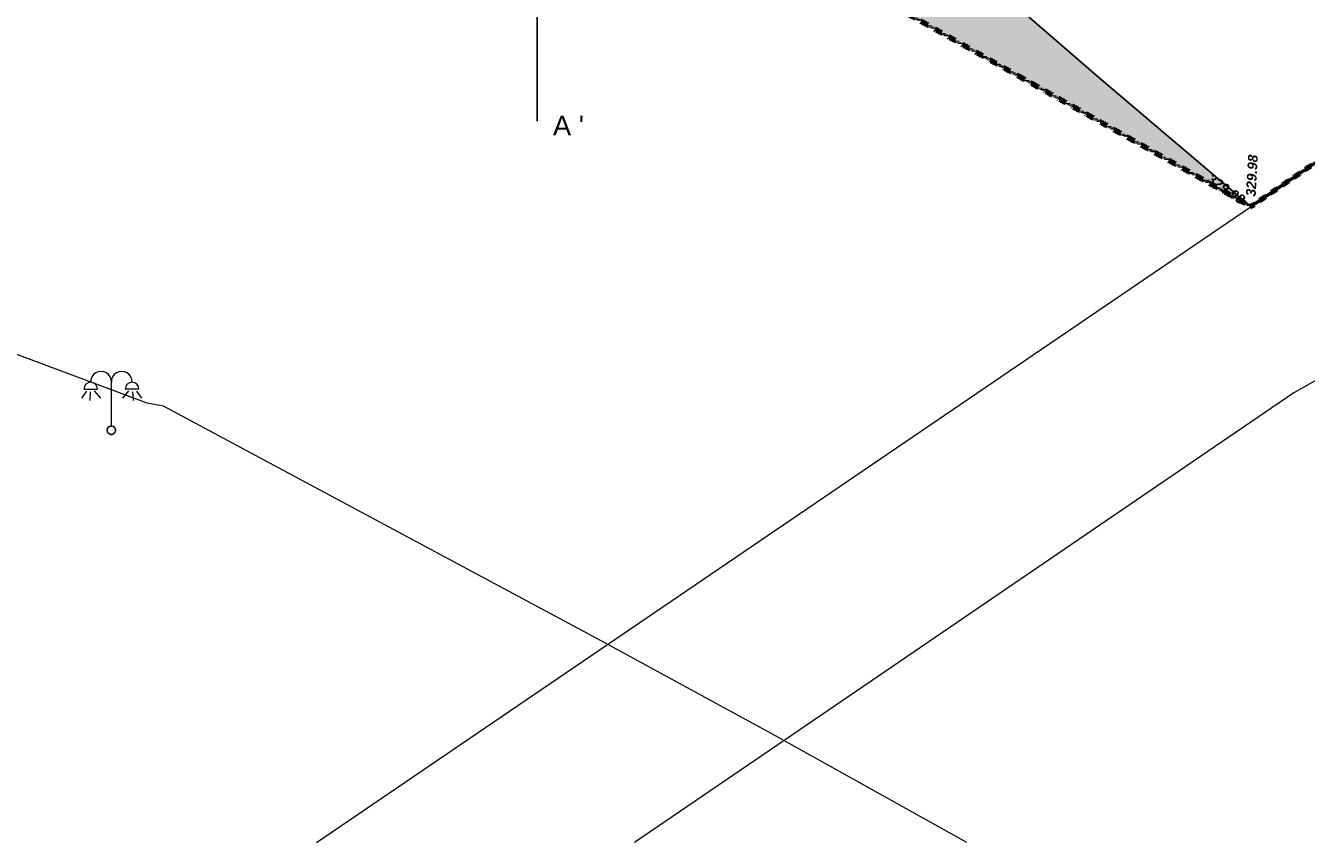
# Model space of a CAD drawing. Header units: centimetres. Extents: x -11246 to 29725, y -11714 to 13666.
# Tile 74 of 79: x 8645 to 9298, y 7083 to 7500. Entities that reach past the tile are written whole.
import ezdxf
from ezdxf.enums import TextEntityAlignment as Align

# ---------------------------------------------------------------- set-up
doc = ezdxf.new("R2010")
doc.units = ezdxf.units.CM
doc.linetypes.add('Centre 2', pattern=[0.03175, 0.00635, -0.004763, 0.015875, -0.004763])
doc.linetypes.add('IMPORT-BORDCHAUSSEE', pattern=[0])
for name, color, linetype, lineweight in [('0- Cloture', 7, 'Continuous', 5), ('0- Emprise', 7, 'Continuous', 5), ('Caches des symboles', 7, 'Continuous', 5), ('Surface Projet - Textes - Altitudes', 175, 'Continuous', 0)]:
    doc.layers.add(name, color=color, linetype=linetype, lineweight=lineweight)
doc.layers.add('0- Coupes', color=7, linetype='Continuous')
doc.layers.add('0- nouvelle giration', color=7, linetype='Continuous')
for name, color, linetype, lineweight, true_color in [('CADASTRE', 190, 'IMPORT-BORDCHAUSSEE', 5, 0x7f00ff), ('RESEAU_ECLAIRAGE_PUBLIC_SYMBOLE', 200, 'Continuous', 5, 0xbf00ff), ('VERDI_CLOTURE LIMITE DE PROPRIETE', 1, 'Continuous', 5, 0xff0000)]:
    doc.layers.add(name, color=color, linetype=linetype, lineweight=lineweight, true_color=true_color)
doc.styles.add('Altitude Surfaces projet', font='arialbi.ttf', dxfattribs={"height": 0.5})
doc.styles.add('CoteTitreD', font='arial.ttf', dxfattribs={"height": 0.0017})

# ---------------------------------------------------------------- blocks, each defined once
blk = doc.blocks.new('APS_VERDI_PLAN MASSE_V2_REVIT_dwg_zs_cache-14888794-RDC Bâtiment 500')
at = {"layer": 'Caches des symboles', "flags": 128}
blk.add_lwpolyline([(-108.689, -68.923), (-108.767, -68.955), (-108.827, -69.015), (-108.86, -69.093), (-108.86, -69.178), (-108.827, -69.256), (-108.767, -69.316), (-108.689, -69.348), (-108.605, -69.348), (-108.527, -69.316), (-108.467, -69.256), (-108.435, -69.178), (-108.435, -69.093), (-108.467, -69.015), (-108.527, -68.955), (-108.605, -68.923)], close=True, dxfattribs=at)
blk = doc.blocks.new('APS_VERDI_PLAN MASSE_V2_REVIT_dwg_STE2-14888795-RDC Bâtiment 500')
at = {"layer": 'RESEAU_ECLAIRAGE_PUBLIC_SYMBOLE'}
for p, q in [((-108.647, -68.962), (-108.647, -66.691)), ((-109.922, -67.151), (-110.18, -67.505)), ((-110.051, -67.038), (-109.358, -67.038)), ((-109.729, -67.183), (-109.753, -67.626)), ((-109.519, -67.119), (-109.209, -67.493)), ((-107.775, -67.119), (-108.085, -67.493)), ((-107.243, -67.038), (-107.936, -67.038)), ((-107.565, -67.183), (-107.541, -67.626)), ((-107.372, -67.151), (-107.114, -67.505))]:
    blk.add_line(p, q, dxfattribs=at)
blk.add_circle((-108.647, -69.135), 0.217, dxfattribs=at)
for centre, radius, start, end in [((-109.705, -67.038), 0.347, 359.99501, 179.955), ((-109.176, -66.664), 0.529, 357.09825, 182.90175), ((-108.118, -66.664), 0.529, 357.09825, 182.90175), ((-107.59, -67.038), 0.347, 0.045, 180.00499)]:
    blk.add_arc(centre, radius, start, end, dxfattribs=at)
blk.add_blockref('APS_VERDI_PLAN MASSE_V2_REVIT_dwg_zs_cache-14888794-RDC Bâtiment 500', (0, 0))
blk = doc.blocks.new('A$Cd462aaf2')
at = {"layer": 'Surface Projet - Textes - Altitudes', "color": 251, "style": 'Altitude Surfaces projet'}
blk.add_text('329.98', height=0.5, rotation=86.8473, dxfattribs=at).set_placement((-50.48, -57.202, -329.963), align=Align.MIDDLE_LEFT)
at = {"layer": 'Surface Projet - Textes - Altitudes', "color": 94, "style": 'Altitude Surfaces projet'}
blk.add_text('329.98', height=0.5, rotation=325.07638, dxfattribs=at).set_placement((-52.604, -56.211, -329.963), align=Align.MIDDLE_LEFT)

msp = doc.modelspace()

# ---------------------------------------------------------------- hatches: boundary and pattern name
at = {"layer": '0- nouvelle giration', "true_color": 0xafd9aa}
h = msp.add_hatch(dxfattribs=at)
h.set_pattern_fill('ANSI37', color=9, scale=0.1)
h.set_pattern_definition([(45, (7774.85803, 7985.276), (-0.224506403, 0.224506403), []), (135, (7774.85803, 7985.276), (-0.224506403, -0.224506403), [])])
edge = h.paths.add_edge_path(flags=17)
edge.add_line((9243.54198, 7704.82506), (9243.40936, 7704.82506))
edge.add_line((9243.40936, 7704.82506), (9243.40936, 7708.5333))
edge.add_line((9243.40936, 7708.5333), (9213.88491, 7706.5696))
edge.add_line((9213.88491, 7706.5696), (9188.19938, 7704.82785))
edge.add_line((9188.19938, 7704.82785), (9189.17129, 7648.75755))
edge.add_line((9189.17129, 7648.75755), (9220.30806, 7648.75755))
edge.add_arc((9166.29993, 7703.98581), 77.24662, 314.36005498, 360.62251027)
h.paths.add_polyline_path([(9193.58079, 7844.61128), (9151.37886, 7844.61128), (9151.37886, 7816.5384), (9193.58079, 7816.5384)], flags=17)
h.paths.add_polyline_path([(9211.56537, 7844.5853), (9298.47012, 7844.61142), (9298.47012, 7708.5384), (9279.95936, 7708.5384), (9279.95936, 7816.5384), (9211.56537, 7816.5384)], flags=17)
edge = h.paths.add_edge_path(flags=16)
edge.add_spline(control_points=[(8483.63265, 7747.9229), (8473.23546, 7766.04001), (8456.33208, 7793.00915), (8501.19299, 7819.33115), (8555.30671, 7815.05292), (8633.99958, 7814.76278), (8681.88639, 7817.79357), (8812.04957, 7813.04972), (8874.00138, 7813.00905), (8932.40475, 7788.6433), (8971.81768, 7764.98597), (8983.22669, 7744.08026), (8942.80299, 7723.64343), (8888.85969, 7706.3563), (8803.02282, 7722.64778), (8701.19564, 7730.407), (8620.77239, 7677.51211), (8598.90441, 7637.43833), (8525.9665, 7683.11303), (8500.19393, 7723.13495), (8483.63265, 7747.9229)], knot_values=[0, 0, 0, 0, 5.205560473, 7.910229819, 14.488220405, 21.740027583, 32.113314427, 40.526554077, 55.688985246, 57.317719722, 57.317719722, 57.317719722, 61.137916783, 67.881664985, 74.416986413, 84.722557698, 90.464298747, 100.393023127, 105.711588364, 114.635439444, 114.635439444, 114.635439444, 114.635439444], degree=3, periodic=0)
edge = h.paths.add_edge_path()
edge.add_line((9095.44936, 7816.5384), (9095.44936, 7844.61128))
edge.add_line((9095.44936, 7844.61128), (8363.63307, 7844.61128))
edge.add_line((8363.63307, 7844.61128), (8347.47536, 7844.61147))
edge.add_line((8347.47536, 7844.61147), (8347.47536, 7964.60904))
edge.add_line((8347.47536, 7964.60904), (9687.30169, 7964.60904))
edge.add_line((9687.30169, 7964.60904), (9687.30169, 7844.61147))
edge.add_line((9687.30169, 7844.61147), (9672.30169, 7844.61147))
edge.add_line((9672.30169, 7844.61147), (9658.58917, 7826.69484))
edge.add_line((9658.58917, 7826.69484), (9644.32377, 7809.23621))
edge.add_line((9644.32377, 7809.23621), (9655.60365, 7775.11519))
edge.add_line((9655.60365, 7775.11519), (9643.34668, 7762.87259))
edge.add_line((9643.34668, 7762.87259), (9643.49249, 7762.72575))
edge.add_line((9643.49249, 7762.72575), (9634.97242, 7754.2754))
edge.add_line((9634.97242, 7754.2754), (9630.38849, 7749.92959))
edge.add_line((9630.38849, 7749.92959), (9513.69088, 7633.36876))
edge.add_line((9513.69088, 7633.36876), (9478.72437, 7644.19953))
edge.add_line((9478.72437, 7644.19953), (9431.82234, 7606.52208))
edge.add_line((9431.82234, 7606.52208), (9458.61503, 7564.30654))
edge.add_line((9458.61503, 7564.30654), (9374.18395, 7510.72116))
edge.add_line((9374.18395, 7510.72116), (9347.39126, 7552.93669))
edge.add_arc((9428.4727, 7540.78475), 81.98701, 171.47633564, 199.44571408)
edge.add_line((9351.16245, 7513.49017), (9367.34464, 7483.02096))
edge.add_line((9367.34464, 7483.02096), (9368.11515, 7480.94579))
edge.add_line((9368.11515, 7480.94579), (9365.54978, 7473.01202))
edge.add_line((9365.54978, 7473.01202), (9377.5866, 7481.20335))
edge.add_line((9377.5866, 7481.20335), (9416.24641, 7509.54068))
edge.add_line((9416.24641, 7509.54068), (9472.80555, 7551.73829))
edge.add_line((9472.80555, 7551.73829), (9652.54838, 7746.4625))
edge.add_line((9652.54838, 7746.4625), (9772.29725, 7980.27599))
edge.add_line((9772.29725, 7980.27599), (9769.85803, 7980.27599))
edge.add_line((9769.85803, 7980.27599), (9769.85803, 7985.58575))
edge.add_line((9769.85803, 7985.58575), (8917.5, 8038.39161))
edge.add_line((8917.5, 8038.39161), (8846.58169, 8034.86069))
edge.add_line((8846.58169, 8034.86069), (8847.14345, 8033.97842))
edge.add_line((8847.14345, 8033.97842), (8826.38878, 8020.1032))
edge.add_line((8826.38878, 8020.1032), (8816.32012, 8030.67753))
edge.add_line((8816.32012, 8030.67753), (8817.76825, 8032.05644))
edge.add_line((8817.76825, 8032.05644), (8826.057, 8023.32514))
edge.add_line((8826.057, 8023.32514), (8826.67645, 8022.70085))
edge.add_line((8826.67645, 8022.70085), (8844.40644, 8034.55396))
edge.add_line((8844.40644, 8034.55396), (8844.28397, 8034.74629))
edge.add_line((8844.28397, 8034.74629), (8555.30881, 8020.35863))
edge.add_line((8555.30881, 8020.35863), (8297.07026, 7972.96972))
edge.add_line((8297.07026, 7972.96972), (8324.77286, 7897.5166))
edge.add_line((8324.77286, 7897.5166), (8337.47536, 7862.66193))
edge.add_line((8337.47536, 7862.66193), (8350.4065, 7827.60489))
edge.add_line((8350.4065, 7827.60489), (8664.08488, 7532.15748))
edge.add_line((8664.08488, 7532.15748), (9049.04773, 7532.24777))
edge.add_line((9049.04773, 7532.24777), (9270.19189, 7408.11878))
edge.add_line((9270.19189, 7408.11878), (9236.40839, 7436.78897))
edge.add_line((9236.40839, 7436.78897), (9193.74813, 7472.9924))
edge.add_line((9193.74813, 7472.9924), (9118.3404, 7538.29746))
edge.add_line((9118.3404, 7538.29746), (9095.69374, 7557.22689))
edge.add_arc((9063.44192, 7510.33914), 56.90906, 55.47779667, 90.22136055)
edge.add_line((9063.22205, 7567.24777), (9039.04773, 7542.24777))
edge.add_line((9039.04773, 7542.24777), (8989.04773, 7542.24777))
edge.add_line((8989.04773, 7542.24777), (8939.04773, 7542.24777))
edge.add_line((8939.04773, 7542.24777), (8889.04773, 7542.24777))
edge.add_line((8889.04773, 7542.24777), (8839.04773, 7542.24777))
edge.add_line((8839.04773, 7542.24777), (8789.04773, 7542.24777))
edge.add_line((8789.04773, 7542.24777), (8697.13197, 7542.24777))
edge.add_arc((8697.13197, 7592.24777), 50, 180, 270, ccw=False)
edge.add_line((8647.13197, 7592.24777), (8647.13197, 7632.62031))
edge.add_arc((8697.13197, 7632.62031), 50, 90, 180, ccw=False)
edge.add_line((8697.13197, 7682.62031), (8744.0519, 7682.62031))
edge.add_line((8744.0519, 7682.62031), (8763.95596, 7697.74739))
edge.add_line((8763.95596, 7697.74739), (8763.97109, 7697.72748))
edge.add_line((8763.97109, 7697.72748), (8775.46957, 7682.59791))
edge.add_line((8775.46957, 7682.59791), (8795.37362, 7697.72499))
edge.add_line((8795.37362, 7697.72499), (8806.86862, 7682.6))
edge.add_line((8806.86862, 7682.6), (8826.77267, 7697.72708))
edge.add_line((8826.77267, 7697.72708), (8838.25519, 7682.61851))
edge.add_line((8838.25519, 7682.61851), (8858.15924, 7697.74559))
edge.add_line((8858.15924, 7697.74559), (8869.66683, 7682.60403))
edge.add_line((8869.66683, 7682.60403), (8889.57088, 7697.73111))
edge.add_line((8889.57088, 7697.73111), (8901.05294, 7682.62314))
edge.add_line((8901.05294, 7682.62314), (8920.95699, 7697.75023))
edge.add_line((8920.95699, 7697.75023), (8932.35734, 7682.74977))
edge.add_line((8932.35734, 7682.74977), (8952.26139, 7697.87685))
edge.add_line((8952.26139, 7697.87685), (8963.87508, 7682.59568))
edge.add_line((8963.87508, 7682.59568), (8983.77913, 7697.72277))
edge.add_line((8983.77913, 7697.72277), (8995.21833, 7682.74977))
edge.add_line((8995.21833, 7682.74977), (9015.12239, 7697.87685))
edge.add_line((9015.12239, 7697.87685), (9026.73438, 7682.59791))
edge.add_line((9026.73438, 7682.59791), (9053.01733, 7702.57295))
edge.add_line((9053.01733, 7702.57295), (9083.27704, 7662.75755))
edge.add_line((9083.27704, 7662.75755), (9093.91704, 7648.75755))
edge.add_line((9093.91704, 7648.75755), (9145.20732, 7648.75755))
edge.add_line((9145.20732, 7648.75755), (9145.20732, 7701.91252))
edge.add_line((9145.20732, 7701.91252), (9095.44936, 7698.5384))
edge.add_line((9095.44936, 7698.5384), (9095.44936, 7816.5384))

# ---------------------------------------------------------------- linework, layer by layer
at = {"layer": '0- Cloture', "color": 30, "lineweight": 50, "true_color": 0xff7f00}
msp.add_line((9270.19189, 7408.11878), (9377.5866, 7481.20335), dxfattribs=at)
at = {"layer": '0- Cloture', "flags": 128}
msp.add_lwpolyline([(9095.69374, 7557.22689), (9118.3404, 7538.29746), (9193.74813, 7472.9924), (9270.19189, 7408.11878), (9363.70159, 7471.75428), (9367.34464, 7483.02096), (9351.16245, 7513.49017)], dxfattribs=at)
at = {"layer": '0- Coupes'}
msp.add_line((8905.84037, 8104.89561), (8905.84037, 7451.64224), dxfattribs=at)
at = {"layer": '0- Emprise', "flags": 128}
msp.add_lwpolyline([(9270.19189, 7408.11878), (9193.74813, 7472.9924), (9118.3404, 7538.29746), (9095.69374, 7557.22689)], dxfattribs=at)
at = {"layer": 'CADASTRE', "linetype": 'Continuous', "flags": 128}
for points in [[(9125.05647, 7083.45797), (9025.87286, 7138.7166), (8938.47286, 7186.4166), (8714.97286, 7306.1166), (8706.67286, 7307.7166), (8514.27286, 7379.5166), (8436.67286, 7592.3166), (8386.47286, 7728.2166), (8324.77286, 7897.5166), (8271.57286, 8042.4166), (8262.05648, 8068.26119)], [(8793.11646, 7083.45797), (9385.30442, 7486.4555), (9472.80555, 7551.73829), (9652.54838, 7746.4625), (9772.29725, 7980.27599)], [(9865.83029, 7112.82465), (9520.82253, 7308.09444), (9447.12891, 7338.51615), (9417.1093, 7341.34167), (9393.18447, 7342.42287), (9366.71945, 7342.11474), (9352.42652, 7340.33998), (9335.17522, 7335.30559), (9319.7706, 7328.61628), (9292.07961, 7312.90316), (9021.09656, 7128.184), (8955.48154, 7083.45797)]]:
    msp.add_lwpolyline(points, dxfattribs=at)
at = {"layer": 'VERDI_CLOTURE LIMITE DE PROPRIETE', "linetype": 'Centre 2', "lineweight": 90, "flags": 128}
for points in [[(9270.19189, 7408.11878), (9049.04773, 7532.24777), (8664.08488, 7532.15748), (8350.4661, 7827.54875), (8337.47536, 7862.66193), (8297.07026, 7972.96972), (8555.30881, 8020.35863), (8917.5, 8038.39161), (9769.85803, 7985.58575)], [(9772.29725, 7980.27599), (9652.54838, 7746.4625), (9514.07264, 7595.30748), (9475.21034, 7552.76078), (9377.5866, 7481.20335), (9368.32163, 7474.89832), (9270.19189, 7408.11878)]]:
    msp.add_lwpolyline(points, dxfattribs=at)

# ---------------------------------------------------------------- block references
at = {"xscale": 10, "yscale": 10, "zscale": 10}
for name in ['A$Cd462aaf2', 'APS_VERDI_PLAN MASSE_V2_REVIT_dwg_STE2-14888795-RDC Bâtiment 500']:
    msp.add_blockref(name, (9774.85803, 7985.27599), dxfattribs=at)

# ---------------------------------------------------------------- texts
at = {"layer": '0- Coupes', "insert": (8913.79916, 7454.41323), "char_height": 10, "attachment_point": 1, "style": 'CoteTitreD'}
msp.add_mtext_dynamic_manual_height_columns("A '", width=99.1363899, gutter_width=10, heights=[0], dxfattribs=at)

doc.saveas('drawing.dxf')
